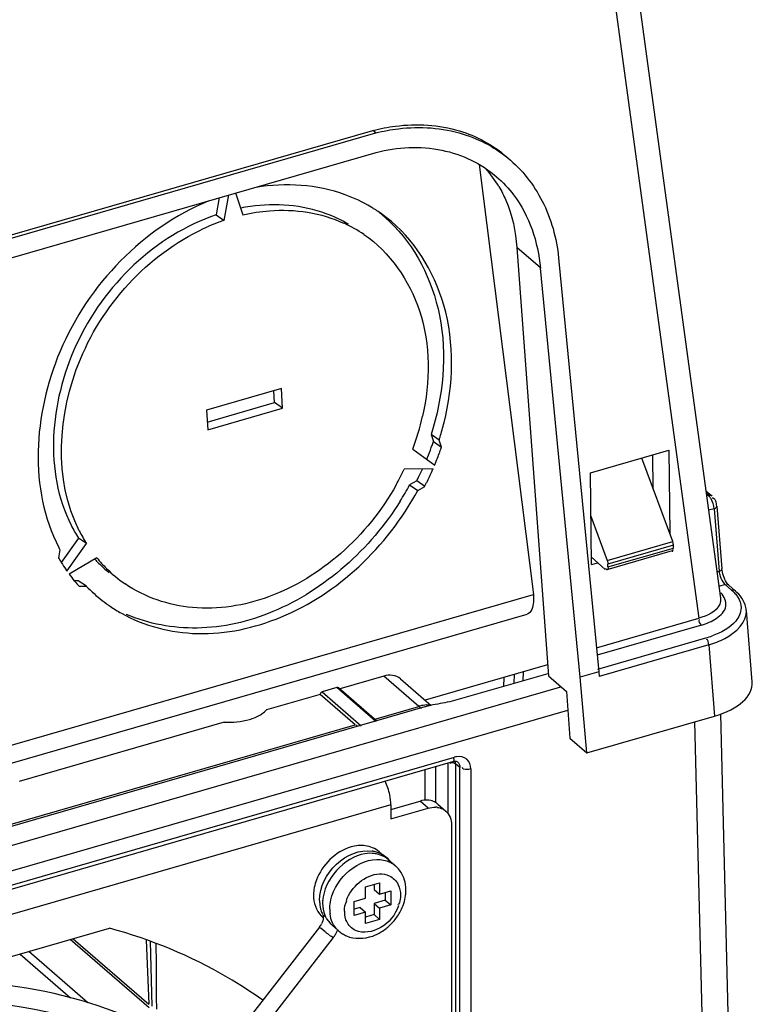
# Model space of a CAD drawing. Header units: inches. Extents: x 0 to 117, y 0 to 83.
# Tile 52 of 67: x 105.85 to 107.18, y 23.59 to 25.39. Entities that reach past the tile are written whole.
import ezdxf

# ---------------------------------------------------------------- set-up
doc = ezdxf.new("R2010")
doc.units = ezdxf.units.IN
doc.header["$LTSCALE"] = 6.431102
doc.header["$MEASUREMENT"] = 0
doc.layers.get('0').update_dxf_attribs({"linetype": 'CONTINUOUS'})

msp = doc.modelspace()

# ---------------------------------------------------------------- linework, layer by layer
at = {"color": 7, "linetype": 'CONTINUOUS'}
for p, q in [((106.9039, 25.9548), (107.1252, 24.3337)), ((106.8653, 25.9112), (107.0856, 24.2975)), ((105.5192, 24.9061), (106.4908, 25.1866)), ((106.4961, 25.1819), (106.4908, 25.1866)), ((105.5245, 24.9015), (106.4962, 25.182)), ((105.5266, 24.8666), (106.4967, 25.1466)), ((106.6848, 25.1246), (106.7838, 24.3406)), ((106.2106, 25.064), (106.2048, 25.0327)), ((106.2195, 25.0226), (106.2281, 25.0691)), ((106.2404, 25.0726), (106.2539, 25.0326)), ((106.2048, 25.0327), (106.2195, 25.0226)), ((106.7964, 24.9359), (106.7535, 24.973)), ((106.7535, 24.973), (106.811, 24.1921)), ((106.8688, 24.1895), (106.7964, 24.9357)), ((106.8304, 24.9476), (106.9029, 24.1993)), ((106.324, 24.7158), (106.1876, 24.6764)), ((106.3114, 24.6902), (106.3101, 24.7118)), ((106.3261, 24.6801), (106.324, 24.7158)), ((106.1889, 24.6548), (106.3114, 24.6902)), ((106.3261, 24.6801), (106.3114, 24.6902)), ((106.1876, 24.6764), (106.1897, 24.6408)), ((106.1897, 24.6408), (106.3261, 24.6801)), ((106.6118, 24.6218), (106.5971, 24.6319)), ((106.5971, 24.6319), (106.6014, 24.6192)), ((106.6014, 24.6192), (106.6161, 24.6092)), ((106.6161, 24.6092), (106.6118, 24.6218)), ((106.5636, 24.6052), (106.6037, 24.5765)), ((106.8878, 24.5622), (107.0311, 24.6035)), ((107.0025, 24.5323), (107.0019, 24.5951)), ((107.0311, 24.6035), (107.0326, 24.4513)), ((107.0378, 24.4372), (106.9813, 24.5892)), ((106.6006, 24.5694), (106.5482, 24.5689)), ((106.8895, 24.3954), (106.8878, 24.5622)), ((106.5708, 24.5476), (106.558, 24.5401)), ((106.558, 24.5401), (106.5727, 24.5301)), ((106.5855, 24.5375), (106.5708, 24.5476)), ((106.5727, 24.5301), (106.5855, 24.5375)), ((107.0985, 24.5297), (107.1094, 24.5202)), ((107.103, 24.5213), (107.0992, 24.5246)), ((107.0997, 24.5204), (107.103, 24.5213)), ((107.1046, 24.5196), (107.103, 24.5213)), ((107.1111, 24.5161), (107.11, 24.5162)), ((107.1132, 24.4968), (107.1034, 24.4939)), ((107.1132, 24.4968), (107.1225, 24.3829)), ((107.1181, 24.5014), (107.1274, 24.3875)), ((106.8886, 24.4831), (106.9185, 24.4027)), ((105.9537, 24.4434), (105.9224, 24.3988)), ((105.9329, 24.3829), (105.9684, 24.4333)), ((105.9684, 24.4333), (105.9537, 24.4434)), ((106.9185, 24.4027), (107.0378, 24.4372)), ((105.92, 24.4221), (105.9173, 24.4075)), ((107.037, 24.4198), (106.9176, 24.3854)), ((107.0392, 24.4302), (106.9198, 24.3957)), ((106.9198, 24.3906), (107.0392, 24.425)), ((107.0392, 24.425), (107.0392, 24.4302)), ((105.9875, 24.4071), (105.9367, 24.3777)), ((106.9149, 24.3863), (106.8894, 24.4089)), ((106.8895, 24.3954), (106.9015, 24.3984)), ((106.9198, 24.3906), (106.9198, 24.3957)), ((107.1187, 24.3818), (107.1225, 24.3829)), ((107.1278, 24.3847), (107.1274, 24.3875)), ((105.9535, 24.3656), (105.9462, 24.3656)), ((105.9682, 24.3556), (105.9535, 24.3656)), ((107.1319, 24.3604), (107.1336, 24.3586)), ((107.136, 24.3625), (107.1344, 24.3651)), ((107.1374, 24.3605), (107.136, 24.3625)), ((107.1387, 24.3589), (107.1374, 24.3605)), ((105.9549, 24.3555), (105.9682, 24.3556)), ((107.1336, 24.3586), (107.1223, 24.3553)), ((107.1453, 24.3485), (107.1336, 24.3586)), ((107.1401, 24.3575), (107.1518, 24.3474)), ((103.4601, 23.3811), (106.7838, 24.3406)), ((107.1828, 24.1813), (107.1722, 24.3115)), ((103.4592, 23.3479), (106.7721, 24.3043)), ((106.8987, 24.2435), (107.0856, 24.2975)), ((107.0905, 24.2848), (106.9, 24.2298)), ((106.9015, 24.2043), (107.0986, 24.2612)), ((107.1035, 24.2489), (106.9037, 24.1912)), ((107.1035, 24.2489), (107.1141, 24.1188)), ((106.8095, 24.2122), (106.5863, 24.1478)), ((106.7648, 24.1993), (106.7646, 24.1831)), ((106.9029, 24.1993), (106.8688, 24.1895)), ((106.9029, 24.1993), (106.9037, 24.1912)), ((106.5106, 24.1918), (106.4288, 24.1681)), ((106.5745, 24.1364), (106.5106, 24.1918)), ((106.5415, 24.1866), (106.5972, 24.1383)), ((106.8098, 24.1961), (106.6439, 24.1482)), ((106.7295, 24.1891), (106.729, 24.1728)), ((106.7488, 24.1785), (106.7494, 24.1948)), ((106.811, 24.1921), (106.8442, 24.1633)), ((106.8815, 24.0516), (106.8688, 24.1895)), ((103.4552, 23.1968), (106.834, 24.1722)), ((106.4253, 24.1706), (106.3981, 24.1627)), ((106.4966, 24.1089), (106.4253, 24.1706)), ((106.4979, 24.1095), (106.4279, 24.1701)), ((106.8442, 24.1633), (106.8504, 24.0785)), ((106.3947, 24.1583), (106.2966, 24.13)), ((106.4585, 24.103), (106.3947, 24.1583)), ((106.3981, 24.1627), (106.4693, 24.101)), ((103.4538, 23.1502), (106.8467, 24.1297)), ((106.5855, 24.1354), (104.1374, 23.4287)), ((106.4926, 24.1128), (106.5745, 24.1364)), ((106.8815, 24.0516), (107.1141, 24.1188)), ((107.1495, 23.1598), (107.1258, 24.1226)), ((104.2423, 23.4632), (106.4585, 24.103)), ((106.2199, 24.1079), (105.8455, 23.9998)), ((107.0778, 24.1083), (107.1021, 23.1209)), ((106.8504, 24.0785), (106.8815, 24.0516)), ((104.1498, 23.3249), (106.6399, 24.0437)), ((104.1465, 23.3171), (106.6366, 24.0359)), ((106.5862, 23.9654), (106.5862, 24.0214)), ((106.6053, 24.0269), (106.6053, 23.9613)), ((106.6283, 23.9408), (106.6283, 24.0333)), ((106.6497, 24.0249), (106.6417, 24.0315)), ((106.6417, 24.0315), (106.6417, 21.574)), ((106.6428, 24.0364), (106.6442, 24.0359)), ((106.6442, 24.0359), (106.6453, 24.0353)), ((106.6452, 24.0353), (106.6453, 24.0353)), ((106.6495, 24.0279), (106.6497, 24.0251)), ((106.6497, 21.5674), (106.6497, 24.0249)), ((106.6697, 24.0225), (106.6697, 21.5649)), ((106.5236, 23.9568), (104.2562, 23.3023)), ((106.5236, 23.9483), (106.577, 23.9637)), ((106.5236, 23.9568), (106.5236, 23.9313)), ((106.5236, 23.9313), (106.5918, 23.951)), ((106.5918, 23.951), (106.577, 23.9637)), ((106.6092, 23.9583), (106.624, 23.9455)), ((106.6344, 23.9206), (106.6344, 21.8408)), ((106.5023, 23.8714), (106.5088, 23.8658)), ((106.5189, 23.8571), (106.5319, 23.8458)), ((106.4774, 23.8073), (106.5029, 23.8147)), ((106.4774, 23.7869), (106.4774, 23.8073)), ((106.4931, 23.8119), (106.4931, 23.8028)), ((106.5029, 23.8147), (106.5029, 23.7943)), ((106.4569, 23.781), (106.4774, 23.7869)), ((106.4931, 23.8028), (106.5029, 23.7943)), ((106.5029, 23.7943), (106.5234, 23.8002)), ((106.5136, 23.7973), (106.5136, 23.7831)), ((106.5234, 23.8002), (106.5234, 23.7746)), ((106.5413, 23.7926), (106.5412, 23.7883)), ((106.4569, 23.7554), (106.4569, 23.781)), ((106.4675, 23.7698), (106.4569, 23.7668)), ((106.4675, 23.7698), (106.4774, 23.7613)), ((106.5136, 23.7831), (106.4931, 23.7772)), ((106.4931, 23.7772), (106.5029, 23.7687)), ((106.4931, 23.7772), (106.4931, 23.7568)), ((106.5234, 23.7746), (106.5029, 23.7687)), ((106.5029, 23.7687), (106.5029, 23.7482)), ((106.5136, 23.7831), (106.5234, 23.7746)), ((106.3992, 23.7524), (106.4003, 23.7515)), ((106.4002, 23.7535), (106.4003, 23.7515)), ((106.4774, 23.7613), (106.4569, 23.7554)), ((106.4774, 23.7409), (106.4774, 23.7613)), ((106.4931, 23.7568), (106.4774, 23.7522)), ((106.4931, 23.7568), (106.5029, 23.7482)), ((105.6669, 23.6328), (106.0105, 23.732)), ((106.3936, 23.7342), (106.1904, 23.4724)), ((106.4104, 23.7446), (106.407, 23.7489)), ((106.4147, 23.7397), (106.4104, 23.7446)), ((106.4208, 23.7337), (106.4288, 23.7268)), ((106.5029, 23.7482), (106.4774, 23.7409)), ((106.4185, 23.7149), (105.5017, 22.5335)), ((106.4037, 23.7254), (106.3964, 23.7314)), ((106.4139, 23.7177), (106.4081, 23.7221)), ((106.0828, 23.5867), (105.9389, 23.7113)), ((105.9441, 23.7129), (106.0822, 23.5933)), ((106.0776, 23.7107), (106.0822, 23.5933)), ((106.0845, 23.7081), (106.0877, 23.5899)), ((105.8472, 23.6849), (105.9395, 23.6049)), ((105.9711, 23.5961), (105.8632, 23.6895))]:
    msp.add_line(p, q, dxfattribs=at)
for points in [[(107.0387, 24.434), (107.0385, 24.4348), (107.0383, 24.4356), (107.0381, 24.4364), (107.0378, 24.4372)], [(107.0392, 24.4302), (107.0391, 24.4309), (107.0391, 24.4317), (107.039, 24.4324), (107.0389, 24.4332), (107.0387, 24.434)], [(106.9185, 24.4027), (106.9188, 24.402), (106.919, 24.4012), (106.9192, 24.4004), (106.9194, 24.3996), (106.9196, 24.3988), (106.9197, 24.398), (106.9198, 24.3972), (106.9198, 24.3965), (106.9198, 24.3957)], [(107.1315, 24.3712), (107.1303, 24.3746), (107.1292, 24.378), (107.1284, 24.3814), (107.1278, 24.3847)], [(107.1344, 24.3651), (107.1329, 24.368), (107.1315, 24.3712)], [(107.1401, 24.3575), (107.1398, 24.3578), (107.1387, 24.3589)], [(106.4279, 24.1701), (106.4276, 24.1704), (106.4271, 24.1706), (106.4266, 24.1707), (106.426, 24.1707), (106.4253, 24.1706)], [(106.3981, 24.1627), (106.3975, 24.1625), (106.3969, 24.1622), (106.3964, 24.1618), (106.3959, 24.1613), (106.3955, 24.1608), (106.3952, 24.1602), (106.3949, 24.1596), (106.3948, 24.159), (106.3947, 24.1583)], [(106.6366, 24.0359), (106.6387, 24.0364), (106.6409, 24.0366), (106.6428, 24.0364)], [(106.4008, 23.755), (106.4005, 23.7553), (106.4002, 23.7556), (106.4, 23.7559), (106.3997, 23.7562), (106.3995, 23.7565), (106.3993, 23.7569), (106.3992, 23.7572)], [(106.4044, 23.7532), (106.4039, 23.7533), (106.4035, 23.7535), (106.403, 23.7537), (106.4026, 23.7539), (106.4022, 23.7541), (106.4018, 23.7543), (106.4015, 23.7545), (106.4011, 23.7548), (106.4008, 23.755)]]:
    msp.add_lwpolyline(points, dxfattribs=at)
for centre, radius, start, end in [((106.5409, 24.9781), 0.2088, 30.5503, 41.8609), ((106.3144, 24.7226), 0.3287, 98.2126, 101.3187), ((106.3455, 24.8077), 0.2781, 57.7556, 59.2824), ((106.3458, 24.8083), 0.2775, 55.6231, 57.7557), ((106.3302, 24.8173), 0.2789, 46.7854, 51.9408), ((106.3463, 24.8089), 0.2767, 52.3264, 55.623), ((106.3433, 24.6636), 0.3798, 110.5373, 113.5469), ((106.3388, 24.6755), 0.367, 108.9757, 110.5294), ((106.3348, 24.792), 0.248, 55.648, 65.3438), ((106.1444, 24.7634), 0.4481, 339.316, 347.3568), ((106.1366, 24.7726), 0.4985, 343.0617, 346.2231), ((106.1008, 24.7907), 0.5291, 339.8386, 340.2581), ((106.103, 24.7899), 0.5268, 340.2578, 341.0995), ((106.1321, 24.7739), 0.5032, 342.4123, 343.0661), ((106.0966, 24.7922), 0.5336, 337.75, 339.8362), ((106.1133, 24.7814), 0.5314, 338.1647, 340.675), ((106.1185, 24.7795), 0.5259, 340.6785, 341.0999), ((106.0928, 24.7937), 0.5377, 337.337, 337.7522), ((106.1081, 24.7835), 0.537, 337.3368, 338.1677), ((106.1184, 24.7738), 0.4761, 330.6188, 334.5133), ((106.0849, 24.7972), 0.5463, 333.6282, 335.3291), ((106.1005, 24.7868), 0.5453, 333.627, 336.0942), ((106.1041, 24.7852), 0.5414, 336.0966, 336.5099), ((106.082, 24.7982), 0.5414, 327.9229, 331.5376), ((106.082, 24.7987), 0.5496, 332.8105, 333.2197), ((106.0827, 24.7983), 0.5488, 333.2196, 333.6291), ((106.0972, 24.7884), 0.5489, 333.0488, 333.6291), ((106.0965, 24.7887), 0.5497, 332.8105, 333.0489), ((106.1848, 24.5899), 0.2736, 206.7397, 212.3736), ((106.1995, 24.5798), 0.2736, 206.7393, 212.3736), ((106.1949, 24.5688), 0.3116, 207.2211, 208.0804), ((106.1885, 24.5635), 0.3129, 209.9085, 211.7479), ((106.1839, 24.5606), 0.3075, 211.7452, 214.7043), ((106.1668, 24.577), 0.2514, 223.2326, 225.4475), ((106.1823, 24.5677), 0.2525, 219.497, 225.4402), ((106.1654, 24.5755), 0.2494, 225.4441, 231.3373), ((106.1807, 24.5585), 0.3037, 214.7094, 215.3171), ((106.1795, 24.5648), 0.2485, 225.439, 235.5996), ((106.1764, 24.5553), 0.2982, 216.5315, 219.4927), ((106.1733, 24.5528), 0.2943, 219.4956, 221.4709), ((106.1719, 24.5516), 0.2925, 221.4724, 222.0955), ((106.1696, 24.5504), 0.2802, 224.0357, 231.9991), ((106.1684, 24.5489), 0.2783, 232.008, 235.6628), ((106.168, 24.5483), 0.2776, 235.6623, 240.7149), ((107.1282, 24.3077), 0.0441, 5.0451, 12.1944), ((107.0458, 24.4409), 0.1873, 286.3534, 290.0352), ((106.6026, 24.039), 0.1014, 104.7177, 106.1263), ((106.6305, 23.979), 0.1628, 104.0417, 106.0532), ((106.2566, 24.1692), 0.0563, 301.1711, 305.2268), ((106.6487, 24.0132), 0.0318, 99.7556, 106.1353), ((106.5899, 23.9192), 0.0464, 101.7121, 106.1216), ((106.5909, 23.9374), 0.0278, 48.7038, 58.8351), ((106.6037, 23.9175), 0.0352, 82.7005, 87.4583), ((106.4805, 23.815), 0.0583, 75.0869, 80.9472), ((106.487, 23.8165), 0.052, 73.6951, 82.6425), ((106.4815, 23.8184), 0.0549, 66.8506, 75.109), ((106.4821, 23.82), 0.053, 59.7598, 66.8026), ((106.5021, 23.811), 0.0459, 58.9043, 64.4708), ((106.5029, 23.8124), 0.0442, 49.1009, 58.9143), ((106.4972, 23.8059), 0.0529, 43.3959, 49.1002), ((106.4822, 23.8011), 0.0689, 359.981, 5.0136), ((106.4778, 23.8012), 0.0733, 352.7765, 359.9329), ((106.4605, 23.7826), 0.0669, 179.9929, 182.5268), ((106.4557, 23.7823), 0.062, 182.4568, 190.4416), ((106.4512, 23.7816), 0.0575, 190.5114, 193.3078), ((106.4492, 23.7811), 0.0554, 193.3076, 196.1877), ((106.4682, 23.7779), 0.069, 176.3714, 179.9771), ((106.5186, 23.7872), 0.0224, 323.6132, 328.98), ((106.4468, 23.7804), 0.053, 196.1728, 201.376), ((106.4283, 23.7859), 0.0444, 224.8034, 229.1803), ((106.4444, 23.7795), 0.0504, 201.3864, 205.3142), ((106.4497, 23.7747), 0.0502, 202.1924, 205.3194), ((106.4762, 23.7666), 0.064, 179.9507, 187.6501), ((106.4868, 23.763), 0.0478, 179.9435, 188.2543), ((106.4545, 23.8087), 0.0982, 313.9818, 326.2148), ((106.4566, 23.8073), 0.0956, 326.2298, 332.461), ((106.3653, 23.7562), 0.0359, 322.2026, 327.7176), ((106.366, 23.7558), 0.0351, 327.6881, 333.2003), ((106.4559, 23.8071), 0.0961, 308.0161, 309.1211), ((106.4549, 23.8083), 0.0975, 309.1294, 313.9848), ((106.6064, 23.9823), 0.3272, 231.7267, 232.6813), ((106.3654, 23.7561), 0.0672, 322.195, 328.2571), ((106.3668, 23.7553), 0.0656, 328.2155, 337.2724), ((106.4578, 23.7603), 0.0443, 225.4966, 229.0876), ((106.4633, 23.7667), 0.0528, 229.131, 238.0453), ((106.4643, 23.7683), 0.0546, 238.0448, 246.8426), ((106.4577, 23.8047), 0.0931, 301.4311, 308.0473), ((50.6216, 23.2745), 55.4758, 0.32002, 0.44341)]:
    msp.add_arc(centre, radius, start, end, dxfattribs=at)
msp.add_ellipse((107.0448, 24.1784), major_axis=(0.1381, -0.0001), ratio=0.498815, start_param=-1.04469, end_param=0.04104, dxfattribs=at)
for points, knots in [([(106.491, 25.1866), (106.5045, 25.19), (106.5565, 25.2), (106.6115, 25.197), (106.6488, 25.1858)], [0, 0, 0, 0, 0.263772, 1, 1, 1, 1]), ([(106.4962, 25.182), (106.5098, 25.1854), (106.5624, 25.1953), (106.6179, 25.1917), (106.6555, 25.18)], [0, 0, 0, 0, 0.262348, 1, 1, 1, 1]), ([(106.4968, 25.1466), (106.5356, 25.1563), (106.6155, 25.161), (106.6887, 25.1262), (106.7167, 25.102)], [0, 0, 0, 0, 0.519335, 1, 1, 1, 1]), ([(106.7417, 25.1324), (106.7672, 25.1104), (106.8102, 25.0527), (106.8273, 24.9834), (106.8304, 24.9476)], [0, 0, 0, 0, 0.483503, 1, 1, 1, 1]), ([(106.7167, 25.102), (106.7281, 25.0921), (106.7711, 25.0463), (106.7924, 24.9829), (106.7964, 24.9357)], [0, 0, 0, 0, 0.241473, 1, 1, 1, 1]), ([(106.4876, 25.0469), (106.4725, 25.0558), (106.4075, 25.0867), (106.3315, 25.0915), (106.2779, 25.0826)], [0, 0, 0, 0, 0.243561, 1, 1, 1, 1]), ([(106.7208, 25.0843), (106.7255, 25.0762), (106.7431, 25.0415), (106.7516, 25.0024), (106.7535, 24.973)], [0, 0, 0, 0, 0.241428, 1, 1, 1, 1]), ([(106.1906, 25.0574), (106.0722, 25.0084), (105.8804, 24.8147), (105.8633, 24.5323), (105.9178, 24.4263)], [0, 0, 0, 0, 0.518198, 1, 1, 1, 1]), ([(106.2539, 25.0326), (106.2699, 25.0363), (106.3313, 25.0462), (106.3965, 25.0365), (106.4382, 25.0173)], [0, 0, 0, 0, 0.26271, 1, 1, 1, 1]), ([(106.4463, 25.0155), (106.4335, 25.0231), (106.3779, 25.0496), (106.3133, 25.0545), (106.2674, 25.0479)], [0, 0, 0, 0, 0.243834, 1, 1, 1, 1]), ([(106.2048, 25.0327), (106.0947, 24.9948), (105.912, 24.823), (105.8913, 24.5643), (105.9405, 24.4668)], [0, 0, 0, 0, 0.515965, 1, 1, 1, 1]), ([(106.6208, 24.6538), (106.6378, 24.7232), (106.6429, 24.865), (106.5658, 24.989), (106.5154, 25.028)], [0, 0, 0, 0, 0.528628, 1, 1, 1, 1]), ([(105.9552, 24.4567), (105.9082, 24.5499), (105.9229, 24.7963), (106.0887, 24.9669), (106.1916, 25.0118)], [0, 0, 0, 0, 0.481551, 1, 1, 1, 1]), ([(106.5212, 25.0205), (106.5683, 24.9763), (106.6342, 24.844), (106.619, 24.7012), (106.5971, 24.6319)], [0, 0, 0, 0, 0.470764, 1, 1, 1, 1]), ([(106.4747, 24.9967), (106.522, 24.9644), (106.597, 24.856), (106.5956, 24.728), (106.5816, 24.6653)], [0, 0, 0, 0, 0.471427, 1, 1, 1, 1]), ([(106.5333, 24.5402), (106.507, 24.4936), (106.44, 24.4102), (106.3085, 24.3288), (106.1648, 24.3049), (106.0749, 24.3353), (106.0391, 24.3598)], [0, 0, 0, 0, 0.274743, 0.537272, 0.777651, 1, 1, 1, 1]), ([(106.0322, 24.3062), (106.0739, 24.2828), (106.1751, 24.2573), (106.3316, 24.2917), (106.4732, 24.3857), (106.5448, 24.4786), (106.5727, 24.5301)], [0, 0, 0, 0, 0.222731, 0.464366, 0.726878, 1, 1, 1, 1]), ([(107.103, 24.5213), (107.1042, 24.5217), (107.1065, 24.522), (107.1092, 24.5214), (107.1098, 24.5205)], [0, 0, 0, 0, 0.547212, 1, 1, 1, 1]), ([(106.5408, 24.5107), (106.4864, 24.4238), (106.3661, 24.3146), (106.1744, 24.2699), (106.0816, 24.2866), (106.0417, 24.3042)], [0, 0, 0, 0, 0.530434, 0.774236, 1, 1, 1, 1]), ([(107.1078, 24.515), (107.1073, 24.5159), (107.1064, 24.5175), (107.1052, 24.519), (107.1046, 24.5196)], [0, 0, 0, 0, 0.523288, 1, 1, 1, 1]), ([(107.1138, 24.5149), (107.1134, 24.5152), (107.1126, 24.5157), (107.1116, 24.516), (107.1111, 24.5161)], [0, 0, 0, 0, 0.494141, 1, 1, 1, 1]), ([(107.1163, 24.5108), (107.116, 24.5116), (107.1154, 24.5131), (107.1144, 24.5144), (107.1138, 24.5149)], [0, 0, 0, 0, 0.52323, 1, 1, 1, 1]), ([(107.1132, 24.4968), (107.1147, 24.4973), (107.117, 24.4974), (107.1186, 24.5009), (107.118, 24.5013)], [0, 0, 0, 0, 0.663137, 1, 1, 1, 1]), ([(107.0371, 24.4194), (107.0376, 24.4194), (107.0393, 24.4211), (107.0382, 24.4231), (107.0378, 24.4243)], [0, 0, 0, 0, 0.297354, 1, 1, 1, 1]), ([(106.9176, 24.3852), (106.9173, 24.3855), (106.9167, 24.3863), (106.9163, 24.3872), (106.916, 24.3878)], [0, 0, 0, 0, 0.376502, 1, 1, 1, 1]), ([(106.9198, 24.3906), (106.9198, 24.3892), (106.9202, 24.3875), (106.9182, 24.3849), (106.9176, 24.3852)], [0, 0, 0, 0, 0.662183, 1, 1, 1, 1]), ([(107.1225, 24.3829), (107.124, 24.3834), (107.1263, 24.3835), (107.1279, 24.387), (107.1272, 24.3874)], [0, 0, 0, 0, 0.667069, 1, 1, 1, 1]), ([(107.1174, 24.2968), (107.1253, 24.3021), (107.1408, 24.3171), (107.1318, 24.3372), (107.1258, 24.3432)], [0, 0, 0, 0, 0.528517, 1, 1, 1, 1]), ([(107.1379, 24.3587), (107.1375, 24.3586), (107.1365, 24.3581), (107.1358, 24.3574), (107.1354, 24.3569)], [0, 0, 0, 0, 0.425873, 1, 1, 1, 1]), ([(107.1404, 24.3579), (107.1401, 24.3582), (107.1393, 24.3588), (107.1383, 24.3588), (107.1379, 24.3587)], [0, 0, 0, 0, 0.492793, 1, 1, 1, 1]), ([(107.1453, 24.3485), (107.1464, 24.3475), (107.1486, 24.3455), (107.1506, 24.3434), (107.1515, 24.3424)], [0, 0, 0, 0, 0.508816, 1, 1, 1, 1]), ([(107.1454, 24.3485), (107.1466, 24.3488), (107.1489, 24.3492), (107.1515, 24.3486), (107.1522, 24.3477)], [0, 0, 0, 0, 0.547268, 1, 1, 1, 1]), ([(107.1515, 24.3424), (107.1524, 24.3414), (107.154, 24.3393), (107.1556, 24.3372), (107.1563, 24.3361)], [0, 0, 0, 0, 0.508956, 1, 1, 1, 1]), ([(106.7838, 24.3406), (106.7842, 24.3361), (106.7845, 24.3239), (106.7803, 24.3066), (106.7721, 24.3043)], [0, 0, 0, 0, 0.345536, 1, 1, 1, 1]), ([(107.1252, 24.3335), (107.1257, 24.3299), (107.122, 24.3102), (107.1002, 24.3015), (107.0856, 24.2975)], [0, 0, 0, 0, 0.193448, 1, 1, 1, 1]), ([(107.1035, 24.2489), (107.1136, 24.2518), (107.1426, 24.2618), (107.1739, 24.29), (107.1722, 24.3114)], [0, 0, 0, 0, 0.329752, 1, 1, 1, 1]), ([(107.1597, 24.3032), (107.158, 24.2992), (107.1462, 24.2811), (107.1259, 24.2708), (107.11, 24.2649)], [0, 0, 0, 0, 0.205321, 1, 1, 1, 1]), ([(106.5745, 24.1364), (106.5753, 24.1358), (106.5768, 24.1345), (106.5786, 24.1334), (106.5795, 24.1331)], [0, 0, 0, 0, 0.530119, 1, 1, 1, 1]), ([(106.596, 24.1381), (106.5917, 24.1395), (106.585, 24.139), (106.5788, 24.1376), (106.5769, 24.1371)], [0, 0, 0, 0, 0.696976, 1, 1, 1, 1]), ([(106.4637, 24.1001), (106.4631, 24.1001), (106.4616, 24.1007), (106.4611, 24.1021), (106.461, 24.1029)], [0, 0, 0, 0, 0.463441, 1, 1, 1, 1]), ([(106.6367, 24.0354), (106.6376, 24.0354), (106.6401, 24.0379), (106.6386, 24.0409), (106.638, 24.0428)], [0, 0, 0, 0, 0.303956, 1, 1, 1, 1]), ([(106.6697, 24.0225), (106.6697, 24.0289), (106.6646, 24.0431), (106.6497, 24.0456), (106.6433, 24.0445)], [0, 0, 0, 0, 0.498304, 1, 1, 1, 1]), ([(106.6417, 24.0313), (106.6417, 24.0322), (106.6415, 24.034), (106.641, 24.0357), (106.6407, 24.0366)], [0, 0, 0, 0, 0.509816, 1, 1, 1, 1]), ([(106.6453, 24.0353), (106.6464, 24.0344), (106.6483, 24.0321), (106.6492, 24.0294), (106.6495, 24.0279)], [0, 0, 0, 0, 0.488145, 1, 1, 1, 1]), ([(106.6178, 23.9496), (106.6189, 23.9491), (106.6211, 23.9479), (106.623, 23.9464), (106.624, 23.9456)], [0, 0, 0, 0, 0.501958, 1, 1, 1, 1]), ([(106.4771, 23.8824), (106.4685, 23.8835), (106.43, 23.8795), (106.3981, 23.8473), (106.3879, 23.8201)], [0, 0, 0, 0, 0.230895, 1, 1, 1, 1]), ([(106.3936, 23.7826), (106.3936, 23.807), (106.4172, 23.8541), (106.467, 23.8763), (106.4897, 23.8726)], [0, 0, 0, 0, 0.514084, 1, 1, 1, 1]), ([(106.4127, 23.7757), (106.4154, 23.7968), (106.437, 23.836), (106.4776, 23.8568), (106.498, 23.8573)], [0, 0, 0, 0, 0.511125, 1, 1, 1, 1]), ([(106.5379, 23.7731), (106.5321, 23.7566), (106.5105, 23.7289), (106.4732, 23.7218), (106.4595, 23.728)], [0, 0, 0, 0, 0.538646, 1, 1, 1, 1]), ([(106.3992, 23.7572), (106.3994, 23.7566), (106.3999, 23.7554), (106.4001, 23.7542), (106.4002, 23.7535)], [0, 0, 0, 0, 0.455613, 1, 1, 1, 1]), ([(106.407, 23.7489), (106.4065, 23.7496), (106.4055, 23.751), (106.4047, 23.7525), (106.4044, 23.7532)], [0, 0, 0, 0, 0.526557, 1, 1, 1, 1]), ([(106.29, 23.6006), (106.2692, 23.6155), (106.1826, 23.6717), (106.0855, 23.7117), (106.0105, 23.732)], [0, 0, 0, 0, 0.246961, 1, 1, 1, 1]), ([(106.3964, 23.7314), (106.3957, 23.732), (106.3951, 23.7329), (106.3936, 23.7338), (106.3937, 23.7341)], [0, 0, 0, 0, 0.72318, 1, 1, 1, 1]), ([(106.4208, 23.7337), (106.4198, 23.7346), (106.4177, 23.7365), (106.4158, 23.7386), (106.4147, 23.7397)], [0, 0, 0, 0, 0.476433, 1, 1, 1, 1]), ([(106.4184, 23.715), (106.4183, 23.7145), (106.416, 23.7167), (106.415, 23.717), (106.4139, 23.7177)], [0, 0, 0, 0, 0.252484, 1, 1, 1, 1]), ([(106.4428, 23.718), (106.4575, 23.7118), (106.4819, 23.7127), (106.5013, 23.7223), (106.5062, 23.7253)], [0, 0, 0, 0, 0.734553, 1, 1, 1, 1]), ([(106.1913, 23.49), (106.121, 23.5391), (105.958, 23.6151), (105.7803, 23.6364), (105.6899, 23.6353)], [0, 0, 0, 0, 0.486835, 1, 1, 1, 1]), ([(106.1616, 23.4674), (106.0701, 23.5291), (105.846, 23.6133), (105.6097, 23.6021), (105.4914, 23.5783)], [0, 0, 0, 0, 0.477603, 1, 1, 1, 1])]:
    msp.add_open_spline(points, degree=3, knots=knots, dxfattribs=at)
for points in [[(106.6488, 25.1858), (106.6796, 25.1765), (106.7092, 25.1606), (106.7335, 25.1396)], [(106.6555, 25.18), (106.6869, 25.1703), (106.7169, 25.1539), (106.7417, 25.1324)], [(107.1132, 24.4968), (107.1129, 24.5031), (107.1109, 24.5095), (107.1078, 24.515)], [(107.1181, 24.5014), (107.1179, 24.5046), (107.1175, 24.5078), (107.1163, 24.5108)], [(107.1225, 24.3829), (107.1229, 24.3798), (107.1236, 24.3768), (107.1246, 24.3739)], [(107.1246, 24.3739), (107.1262, 24.369), (107.1285, 24.3642), (107.1319, 24.3604)], [(107.1713, 24.317), (107.1688, 24.3288), (107.1609, 24.3395), (107.1518, 24.3474)], [(107.1563, 24.3361), (107.16, 24.3304), (107.1625, 24.3233), (107.1625, 24.3164)], [(107.1625, 24.3164), (107.1625, 24.3119), (107.1615, 24.3074), (107.1597, 24.3032)], [(107.0905, 24.2848), (107.0879, 24.2871), (107.0849, 24.2918), (107.0869, 24.2946)], [(107.0905, 24.2848), (107.0999, 24.2876), (107.1093, 24.2913), (107.1174, 24.2968)], [(107.1035, 24.2489), (107.1034, 24.2522), (107.1026, 24.2597), (107.0996, 24.2582)], [(106.5415, 24.1866), (106.5336, 24.1934), (106.5206, 24.1947), (106.5106, 24.1918)], [(106.6439, 24.1482), (106.6326, 24.1449), (106.6209, 24.1429), (106.6093, 24.1408)], [(106.289, 24.1232), (106.2918, 24.1252), (106.2944, 24.1274), (106.2966, 24.13)], [(106.6093, 24.1408), (106.6032, 24.1397), (106.5971, 24.1384), (106.591, 24.1369)], [(106.2199, 24.1079), (106.2352, 24.1069), (106.2509, 24.1083), (106.2657, 24.1125)], [(106.2657, 24.1125), (106.2726, 24.1145), (106.2795, 24.1173), (106.2857, 24.121)], [(106.6417, 24.0313), (106.639, 24.0335), (106.6335, 24.0351), (106.6314, 24.0323)], [(106.6697, 24.0225), (106.6648, 24.0211), (106.6534, 24.0198), (106.6546, 24.0248)], [(106.5217, 23.9749), (106.5199, 23.9837), (106.5171, 23.9923), (106.5133, 24.0004)], [(106.5236, 23.9568), (106.5236, 23.9629), (106.5229, 23.969), (106.5217, 23.9749)], [(106.5968, 23.9646), (106.5915, 23.9658), (106.5858, 23.9657), (106.5805, 23.9646)], [(106.5918, 23.951), (106.5961, 23.9522), (106.6008, 23.9529), (106.6053, 23.9527)], [(106.6053, 23.9612), (106.6027, 23.9628), (106.5998, 23.9639), (106.5968, 23.9646)], [(106.6082, 23.9524), (106.6115, 23.952), (106.6148, 23.951), (106.6178, 23.9496)], [(106.624, 23.9456), (106.6308, 23.9397), (106.6344, 23.9296), (106.6344, 23.9206)], [(106.5023, 23.8715), (106.4954, 23.8774), (106.4862, 23.8812), (106.4771, 23.8824)], [(106.4765, 23.8678), (106.4385, 23.862), (106.4017, 23.8206), (106.3993, 23.7822)], [(106.4936, 23.8681), (106.488, 23.8688), (106.4821, 23.8687), (106.4765, 23.8678)], [(106.5189, 23.8571), (106.5139, 23.8614), (106.5079, 23.8646), (106.5016, 23.8664)], [(106.5215, 23.8556), (106.5179, 23.8596), (106.5135, 23.8631), (106.5088, 23.8659)], [(106.498, 23.8573), (106.5061, 23.8574), (106.5145, 23.8559), (106.5218, 23.8524)], [(106.5471, 23.824), (106.5445, 23.8307), (106.5406, 23.837), (106.5357, 23.8422)], [(106.4425, 23.7825), (106.4509, 23.8069), (106.477, 23.8301), (106.5028, 23.831)], [(106.5028, 23.831), (106.5089, 23.8312), (106.5153, 23.8301), (106.5208, 23.8276)], [(106.5208, 23.8276), (106.5278, 23.8244), (106.5339, 23.8183), (106.5372, 23.8114)], [(106.5509, 23.8071), (106.5504, 23.8129), (106.5491, 23.8186), (106.5471, 23.824)], [(106.3879, 23.8201), (106.3846, 23.8112), (106.3826, 23.8017), (106.3826, 23.7922)], [(106.5372, 23.8114), (106.54, 23.8056), (106.5413, 23.799), (106.5413, 23.7926)], [(106.3826, 23.7922), (106.3826, 23.7788), (106.3874, 23.7641), (106.3968, 23.7546)], [(106.5412, 23.7883), (106.5411, 23.7839), (106.5401, 23.7794), (106.5379, 23.7756)], [(106.5414, 23.7631), (106.546, 23.772), (106.5493, 23.7819), (106.5506, 23.7919)], [(106.3991, 23.7779), (106.3991, 23.7704), (106.4004, 23.7627), (106.4033, 23.7557)], [(106.4121, 23.7666), (106.4121, 23.7697), (106.4123, 23.7727), (106.4127, 23.7757)], [(106.439, 23.763), (106.439, 23.7695), (106.4398, 23.7766), (106.4436, 23.7817)], [(106.4003, 23.7515), (106.4003, 23.7475), (106.399, 23.7435), (106.3973, 23.74)], [(106.4173, 23.7421), (106.415, 23.7471), (106.4134, 23.7526), (106.4127, 23.7581)], [(106.4431, 23.7442), (106.4413, 23.7479), (106.4401, 23.752), (106.4395, 23.7561)], [(106.4267, 23.7287), (106.4228, 23.7325), (106.4196, 23.7371), (106.4173, 23.7421)], [(106.4595, 23.728), (106.4525, 23.7312), (106.4464, 23.7373), (106.4431, 23.7442)]]:
    msp.add_open_spline(points, degree=3, dxfattribs=at)

doc.saveas('drawing.dxf')
